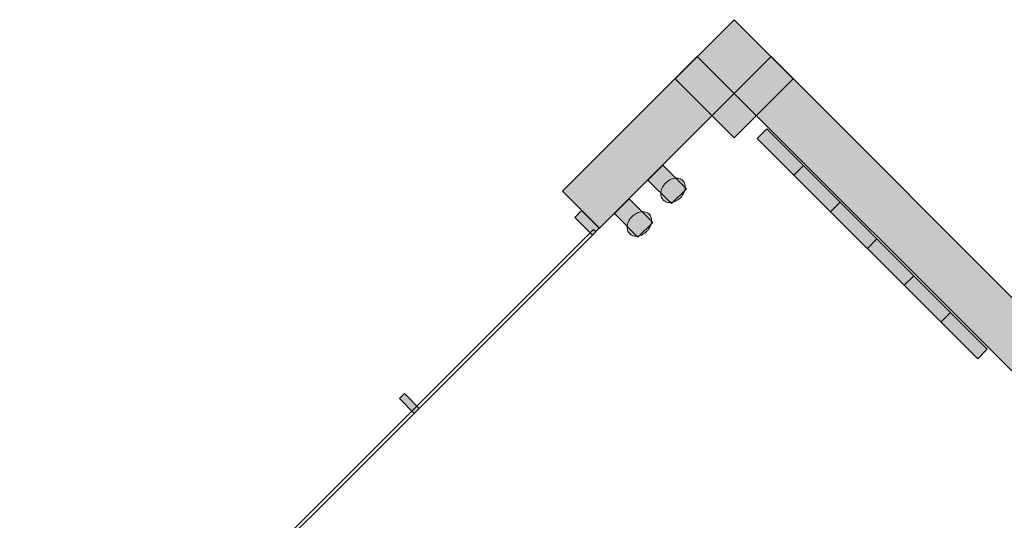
# Model space of a CAD drawing. Header units: metres. Extents: x 2172.2 to 2210.6, y 415.3 to 458.1.
# Tile 123 of 168: x 2177.6 to 2182.3, y 455.7 to 458.1. Entities that reach past the tile are written whole.
import ezdxf

# ---------------------------------------------------------------- set-up
doc = ezdxf.new("R2010")
doc.units = ezdxf.units.M
for name, color, linetype, lineweight in [('NC_N1_COLUMNS', 8, 'CONTINUOUS', 25), ('NC_N1_GLAZING', 4, 'CONTINUOUS', 13), ('NC_N1_WALL_DECOR', 32, 'CONTINUOUS', 13), ('NC_N1_WALL_LIGHTS', 32, 'CONTINUOUS', 13), ('NC_N1_WALLS', 7, 'CONTINUOUS', 25)]:
    doc.layers.add(name, color=color, linetype=linetype, lineweight=lineweight)

# ---------------------------------------------------------------- blocks, each defined once
blk = doc.blocks.new('NC_N1_ARCHITECTURE')
at = {"layer": 'NC_N1_COLUMNS', "true_color": 0xe6e9ea}
blk.add_hatch(color=256, dxfattribs=at).paths.add_polyline_path([(-8.96358, 24.092869), (-8.68074, 23.81003), (-8.96358, 23.527191), (-9.246388, 23.810064)])
at = {"layer": 'NC_N1_WALLS', "true_color": 0xe7e6e1}
for points in [[(-9.785592, 23.270863), (-9.140357, 23.916096), (-8.96358, 23.739319), (-9.608815, 23.094086)], [(-8.96358, 23.739319), (-8.786804, 23.916096), (-7.45641, 22.585703), (-7.633187, 22.408926)], [(-9.727609, 23.144997), (-9.695082, 23.177523), (-9.610229, 23.09267), (-9.642756, 23.060144)], [(-10.568145, 22.276176), (-10.544104, 22.300219), (-10.473392, 22.229507), (-10.497435, 22.205465)]]:
    blk.add_hatch(color=256, dxfattribs=at).paths.add_polyline_path(points)
at = {"layer": 'NC_N1_COLUMNS', "linetype": 'CONTINUOUS', "lineweight": -2}
blk.add_lwpolyline([(-8.96358, 24.092869), (-8.68074, 23.81003), (-8.96358, 23.527191), (-9.246388, 23.810064)], close=True, dxfattribs=at)
at = {"layer": 'NC_N1_GLAZING', "linetype": 'CONTINUOUS', "lineweight": -2}
blk.add_lwpolyline([(-9.626493, 23.076406), (-12.376925, 20.325975), (-12.387531, 20.336582), (-9.637099, 23.087013)], close=True, dxfattribs=at)
at = {"layer": 'NC_N1_WALLS', "linetype": 'CONTINUOUS', "lineweight": -2}
for points in [[(-9.785592, 23.270863), (-9.140357, 23.916096), (-8.96358, 23.739319), (-9.608815, 23.094086)], [(-8.96358, 23.739319), (-8.786804, 23.916096), (-7.45641, 22.585703), (-7.633187, 22.408926)], [(-9.727609, 23.144997), (-9.695082, 23.177523), (-9.610229, 23.09267), (-9.642756, 23.060144)], [(-10.568145, 22.276176), (-10.544104, 22.300219), (-10.473392, 22.229507), (-10.497435, 22.205465)]]:
    blk.add_lwpolyline(points, close=True, dxfattribs=at)
blk = doc.blocks.new('NC_N1_UNIQUE_WALL_COMPOSITION_03')
at = {"true_color": 0xf6f5ef}
h = blk.add_hatch(color=256, dxfattribs=at)
h.dxf.hatch_style = 1
h.paths.add_polyline_path([(0.74745, -0.065), (0.74745, 0), (-0.74745, 0), (-0.74745, -0.065)])
at = {"color": 0, "linetype": 'CONTINUOUS', "lineweight": -2, "true_color": 0xa38246}
blk.add_lwpolyline([(0.74745, -0.065), (0.74745, 0), (-0.74745, 0), (-0.74745, -0.065)], close=True, dxfattribs=at)
for points in [[(-0.4983, -0.065), (-0.4983, 0)], [(-0.24915, -0.065), (-0.24915, 0)], [(0, -0.065), (0, 0)], [(0.24915, -0.065), (0.24915, 0)], [(0.4983, -0.065), (0.4983, 0)]]:
    blk.add_lwpolyline(points, dxfattribs=at)
blk = doc.blocks.new('NC_N1_SCONCE')
at = {"true_color": 0xf6f5ef}
h = blk.add_hatch(color=256, dxfattribs=at)
h.dxf.hatch_style = 1
h.paths.add_polyline_path([(0.05, -0.16), (0.05, 0), (-0.05, 0), (-0.05, -0.16)])
h = blk.add_hatch(color=256, dxfattribs=at)
h.dxf.hatch_style = 1
h.paths.add_polyline_path([(0.066, -0.12), (0.0657, -0.1151), (0.0647, -0.1102), (0.0632, -0.1055), (0.061, -0.1009), (0.0582, -0.0964), (0.0549, -0.0922), (0.051, -0.0883), (0.0467, -0.0846), (0.0419, -0.0813), (0.0367, -0.0784), (0.0311, -0.0759), (0.0253, -0.0738), (0.0192, -0.0722), (0.0129, -0.071), (0.0065, -0.0702), (0, -0.07), (-0.0065, -0.0702), (-0.0129, -0.071), (-0.0192, -0.0722), (-0.0253, -0.0738), (-0.0311, -0.0759), (-0.0367, -0.0784), (-0.0419, -0.0813), (-0.0467, -0.0846), (-0.051, -0.0883), (-0.0549, -0.0922), (-0.0582, -0.0964), (-0.061, -0.1009), (-0.0632, -0.1055), (-0.0647, -0.1102), (-0.0657, -0.1151), (-0.066, -0.12), (-0.0657, -0.1249), (-0.0647, -0.1298), (-0.0632, -0.1345), (-0.061, -0.1391), (-0.0582, -0.1436), (-0.0549, -0.1478), (-0.051, -0.1517), (-0.0467, -0.1554), (-0.0419, -0.1587), (-0.0367, -0.1616), (-0.0311, -0.1641), (-0.0253, -0.1662), (-0.0192, -0.1678), (-0.0129, -0.169), (-0.0065, -0.1698), (0, -0.17), (0.0065, -0.1698), (0.0129, -0.169), (0.0192, -0.1678), (0.0253, -0.1662), (0.0311, -0.1641), (0.0367, -0.1616), (0.0419, -0.1587), (0.0467, -0.1554), (0.051, -0.1517), (0.0549, -0.1478), (0.0582, -0.1436), (0.061, -0.1391), (0.0632, -0.1345), (0.0647, -0.1298), (0.0657, -0.1249)])
at = {"color": 0, "linetype": 'CONTINUOUS', "lineweight": -2, "true_color": 0xa38246}
for points in [[(0.05, -0.16), (0.05, 0), (-0.05, 0), (-0.05, -0.16)], [(0.066, -0.12), (0.0657, -0.1151), (0.0647, -0.1102), (0.0632, -0.1055), (0.061, -0.1009), (0.0582, -0.0964), (0.0549, -0.0922), (0.051, -0.0883), (0.0467, -0.0846), (0.0419, -0.0813), (0.0367, -0.0784), (0.0311, -0.0759), (0.0253, -0.0738), (0.0192, -0.0722), (0.0129, -0.071), (0.0065, -0.0702), (0, -0.07), (-0.0065, -0.0702), (-0.0129, -0.071), (-0.0192, -0.0722), (-0.0253, -0.0738), (-0.0311, -0.0759), (-0.0367, -0.0784), (-0.0419, -0.0813), (-0.0467, -0.0846), (-0.051, -0.0883), (-0.0549, -0.0922), (-0.0582, -0.0964), (-0.061, -0.1009), (-0.0632, -0.1055), (-0.0647, -0.1102), (-0.0657, -0.1151), (-0.066, -0.12), (-0.0657, -0.1249), (-0.0647, -0.1298), (-0.0632, -0.1345), (-0.061, -0.1391), (-0.0582, -0.1436), (-0.0549, -0.1478), (-0.051, -0.1517), (-0.0467, -0.1554), (-0.0419, -0.1587), (-0.0367, -0.1616), (-0.0311, -0.1641), (-0.0253, -0.1662), (-0.0192, -0.1678), (-0.0129, -0.169), (-0.0065, -0.1698), (0, -0.17), (0.0065, -0.1698), (0.0129, -0.169), (0.0192, -0.1678), (0.0253, -0.1662), (0.0311, -0.1641), (0.0367, -0.1616), (0.0419, -0.1587), (0.0467, -0.1554), (0.051, -0.1517), (0.0549, -0.1478), (0.0582, -0.1436), (0.061, -0.1391), (0.0632, -0.1345), (0.0647, -0.1298), (0.0657, -0.1249)]]:
    blk.add_lwpolyline(points, close=True, dxfattribs=at)

msp = doc.modelspace()

# ---------------------------------------------------------------- block references
at = {"layer": 'NC_N1_WALL_DECOR', "linetype": 'CONTINUOUS', "rotation": -45.00000000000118}
msp.add_blockref('NC_N1_UNIQUE_WALL_COMPOSITION_03', (2181.7209, 457.0414), dxfattribs=at)
at = {"layer": 'NC_N1_WALL_LIGHTS', "linetype": 'CONTINUOUS', "rotation": 44.999999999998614}
for p in [(2180.6588, 457.3596), (2180.4976, 457.1984)]:
    msp.add_blockref('NC_N1_SCONCE', p, dxfattribs=at)
at = {"layer": 'NC_N1_WALLS'}
msp.add_blockref('NC_N1_ARCHITECTURE', (2190, 434), dxfattribs=at)

doc.saveas('drawing.dxf')
